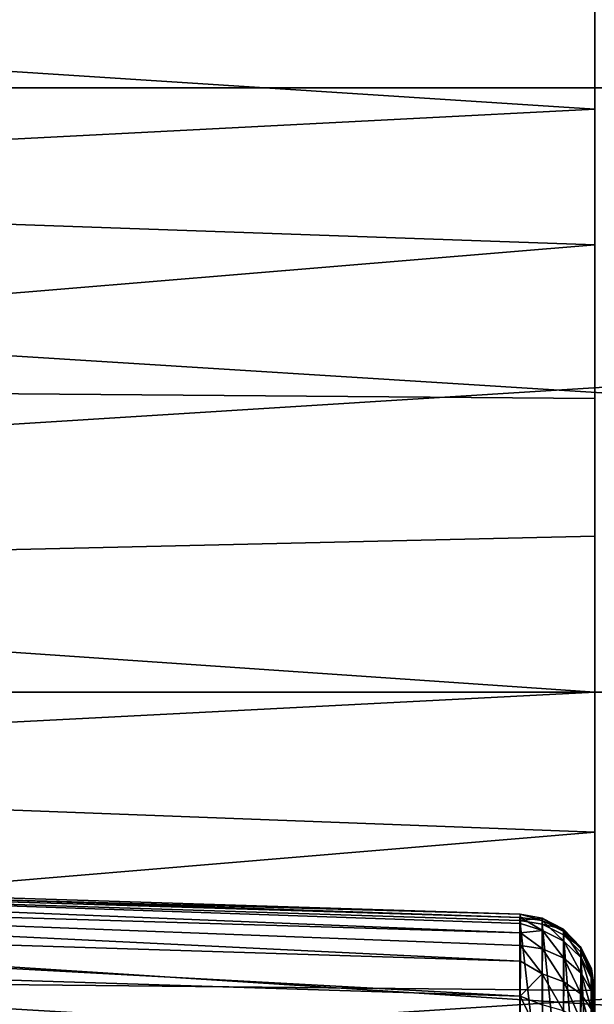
# Model space of a CAD drawing. Header units: millimetres. Extents: x -41 to 9, y -3 to 403.
# Tile 195 of 256: x -18.66 to -15.68, y 71.52 to 76.62. Entities that reach past the tile are written whole.
import ezdxf

# ---------------------------------------------------------------- set-up
doc = ezdxf.new("R2010")
doc.units = ezdxf.units.MM
doc.header["$LTSCALE"] = 81.481481
for name, color, linetype in [('1268', 7, 'CONTINUOUS'), ('1269', 7, 'CONTINUOUS'), ('1271', 7, 'CONTINUOUS'), ('1299', 7, 'CONTINUOUS'), ('696', 7, 'CONTINUOUS'), ('697', 7, 'CONTINUOUS'), ('700', 7, 'CONTINUOUS'), ('701', 7, 'CONTINUOUS')]:
    doc.layers.add(name, color=color, linetype=linetype)

msp = doc.modelspace()

# ---------------------------------------------------------------- linework, layer by layer
at = {"layer": '1268', "linetype": 'Continuous'}
for points in [[(9.125, 79.2944, -88.8679), (9.125, 76.2638, -90.265), (-40.875, 79.2936, -88.8683), (9.125, 79.2944, -88.8679)], [(-40.875, 79.2936, -88.8683), (9.125, 76.2638, -90.265), (-40.875, 76.2631, -90.2653), (-40.875, 79.2936, -88.8683)], [(9.125, 76.2638, -90.265), (9.125, 73.1333, -91.4199), (-40.875, 76.2631, -90.2653), (9.125, 76.2638, -90.265)], [(-40.875, 76.2631, -90.2653), (9.125, 73.1333, -91.4199), (-40.875, 73.1325, -91.4201), (-40.875, 76.2631, -90.2653)], [(9.125, 73.1333, -91.4199), (9.125, 69.9219, -92.3256), (-40.875, 73.1325, -91.4201), (9.125, 73.1333, -91.4199)], [(-40.875, 73.1325, -91.4201), (9.125, 69.9219, -92.3256), (-40.875, 69.9212, -92.3258), (-40.875, 73.1325, -91.4201)]]:
    msp.add_3dface(points, dxfattribs=at)
at = {"layer": '1269', "linetype": 'Continuous'}
for points in [[(-40.875, 76.2632, -11.7348), (9.125, 79.2931, -13.1315), (-40.875, 79.2935, -13.1317), (-40.875, 76.2632, -11.7348)], [(9.125, 76.2626, -11.7345), (9.125, 79.2931, -13.1315), (-40.875, 76.2632, -11.7348), (9.125, 76.2626, -11.7345)], [(-40.875, 73.132, -10.5797), (9.125, 76.2626, -11.7345), (-40.875, 76.2632, -11.7348), (-40.875, 73.132, -10.5797)], [(9.125, 73.1314, -10.5795), (9.125, 76.2626, -11.7345), (-40.875, 73.132, -10.5797), (9.125, 73.1314, -10.5795)], [(-40.875, 69.9211, -9.6742), (9.125, 73.1314, -10.5795), (-40.875, 73.132, -10.5797), (-40.875, 69.9211, -9.6742)], [(9.125, 69.9204, -9.674), (9.125, 73.1314, -10.5795), (-40.875, 69.9211, -9.6742), (9.125, 69.9204, -9.674)]]:
    msp.add_3dface(points, dxfattribs=at)
at = {"layer": '1271', "linetype": 'Continuous'}
for points in [[(-40.875, 79.2017, -85.8617), (-40.875, 76.3341, -87.2938), (-15.675, 78.3913, -86.2959), (-40.875, 79.2017, -85.8617)], [(-15.675, 78.3913, -86.2959), (-40.875, 76.3341, -87.2938), (-15.675, 76.9351, -87.0172), (-15.675, 78.3913, -86.2959)], [(-15.675, 76.9351, -87.0172), (-40.875, 76.3341, -87.2938), (-15.675, 75.4508, -87.6785), (-15.675, 76.9351, -87.0172)], [(-40.875, 76.3341, -87.2938), (-40.875, 73.3607, -88.4904), (-15.675, 75.4508, -87.6785), (-40.875, 76.3341, -87.2938)], [(-15.675, 75.4508, -87.6785), (-40.875, 73.3607, -88.4904), (-15.675, 73.9406, -88.2787), (-15.675, 75.4508, -87.6785)], [(-15.675, 73.9406, -88.2787), (-40.875, 73.3607, -88.4904), (-15.675, 72.4072, -88.8167), (-15.675, 73.9406, -88.2787)], [(-40.875, 73.3607, -88.4904), (-40.875, 70.3009, -89.4439), (-15.675, 72.4072, -88.8167), (-40.875, 73.3607, -88.4904)], [(-15.675, 72.4072, -88.8167), (-40.875, 70.3009, -89.4439), (-15.675, 70.8532, -89.2916), (-15.675, 72.4072, -88.8167)]]:
    msp.add_3dface(points, dxfattribs=at)
at = {"layer": '1299', "linetype": 'Continuous'}
for points in [[(-40.875, 74.8586, -14.0776), (-40.875, 77.7812, -15.3929), (-15.675, 76.1534, -14.6255), (-40.875, 74.8586, -14.0776)], [(-40.875, 77.7812, -15.3929), (-15.675, 77.6246, -15.3151), (-15.675, 76.1534, -14.6255), (-40.875, 77.7812, -15.3929)], [(-40.875, 74.8586, -14.0776), (-15.675, 76.1534, -14.6255), (-15.675, 74.655, -13.9963), (-40.875, 74.8586, -14.0776)], [(-40.875, 74.8586, -14.0776), (-15.675, 74.655, -13.9963), (-15.675, 73.132, -13.4289), (-40.875, 74.8586, -14.0776)], [(-40.875, 71.8391, -13.0016), (-40.875, 74.8586, -14.0776), (-15.675, 73.132, -13.4289), (-40.875, 71.8391, -13.0016)], [(-40.875, 71.8391, -13.0016), (-15.675, 73.132, -13.4289), (-15.675, 71.5876, -12.9242), (-40.875, 71.8391, -13.0016)], [(-40.875, 71.8391, -13.0016), (-15.675, 71.5876, -12.9242), (-15.675, 70.0238, -12.483), (-40.875, 71.8391, -13.0016)], [(-40.875, 68.7439, -12.1724), (-40.875, 71.8391, -13.0016), (-15.675, 70.0238, -12.483), (-40.875, 68.7439, -12.1724)]]:
    msp.add_3dface(points, dxfattribs=at)
at = {"layer": '696', "linetype": 'Continuous'}
for points in [[(-16.0646, 70.9331, -76.2331), (-15.9448, 70.9122, -76.2387), (-16.0645, 71.9503, -80.0292), (-16.0646, 70.9331, -76.2331)], [(-16.0645, 71.9503, -80.0292), (-15.9448, 70.9122, -76.2387), (-15.9489, 71.9307, -80.0344), (-16.0645, 71.9503, -80.0292)], [(-15.9489, 71.9307, -80.0344), (-15.8385, 70.8584, -76.2531), (-15.8374, 71.8748, -80.0494), (-15.9489, 71.9307, -80.0344)], [(-15.9448, 70.9122, -76.2387), (-15.8385, 70.8584, -76.2531), (-15.9489, 71.9307, -80.0344), (-15.9448, 70.9122, -76.2387)], [(-15.8385, 70.8584, -76.2531), (-15.7523, 70.7752, -76.2754), (-15.8374, 71.8748, -80.0494), (-15.8385, 70.8584, -76.2531)], [(-15.8374, 71.8748, -80.0494), (-15.7523, 70.7752, -76.2754), (-15.7472, 71.7855, -80.0733), (-15.8374, 71.8748, -80.0494)], [(-15.7523, 70.7752, -76.2754), (-15.6951, 70.6678, -76.3042), (-15.7472, 71.7855, -80.0733), (-15.7523, 70.7752, -76.2754)], [(-15.7472, 71.7855, -80.0733), (-15.6951, 70.6678, -76.3042), (-15.6935, 71.6802, -80.1015), (-15.7472, 71.7855, -80.0733)], [(-15.6951, 70.6678, -76.3042), (-15.6801, 70.6084, -76.3201), (-15.6935, 71.6802, -80.1015), (-15.6951, 70.6678, -76.3042)], [(-15.6801, 70.6084, -76.3201), (-15.675, 70.5469, -76.3366), (-15.6935, 71.6802, -80.1015), (-15.6801, 70.6084, -76.3201)], [(-15.675, 70.5469, -76.3366), (-15.675, 71.564, -80.1325), (-15.6935, 71.6802, -80.1015), (-15.675, 70.5469, -76.3366)]]:
    msp.add_3dface(points, dxfattribs=at)
at = {"layer": '697', "linetype": 'Continuous'}
for points in [[(-16.0645, 71.9503, -80.0292), (-15.9483, 71.9621, -80.2377), (-16.0625, 71.9829, -80.2461), (-16.0645, 71.9503, -80.0292)], [(-16.0625, 71.9829, -80.2461), (-15.9474, 71.9505, -80.443), (-16.0604, 71.9658, -80.4757), (-16.0625, 71.9829, -80.2461)], [(-15.9483, 71.9621, -80.2377), (-15.9474, 71.9505, -80.443), (-16.0625, 71.9829, -80.2461), (-15.9483, 71.9621, -80.2377)], [(-16.0645, 71.9503, -80.0292), (-15.9489, 71.9307, -80.0344), (-15.9483, 71.9621, -80.2377), (-16.0645, 71.9503, -80.0292)], [(-16.0604, 71.9658, -80.4757), (-15.9469, 71.8971, -80.6415), (-16.0602, 71.9344, -80.5984), (-16.0604, 71.9658, -80.4757)], [(-15.9474, 71.9505, -80.443), (-15.9469, 71.8971, -80.6415), (-16.0604, 71.9658, -80.4757), (-15.9474, 71.9505, -80.443)], [(-16.0602, 71.9344, -80.5984), (-15.9469, 71.8971, -80.6415), (-16.0602, 71.8858, -80.7204), (-16.0602, 71.9344, -80.5984)], [(-15.9483, 71.9621, -80.2377), (-15.9489, 71.9307, -80.0344), (-15.8368, 71.9041, -80.2407), (-15.9483, 71.9621, -80.2377)], [(-15.8362, 71.8931, -80.4338), (-15.9483, 71.9621, -80.2377), (-15.8368, 71.9041, -80.2407), (-15.8362, 71.8931, -80.4338)], [(-15.9474, 71.9505, -80.443), (-15.9483, 71.9621, -80.2377), (-15.8362, 71.8931, -80.4338), (-15.9474, 71.9505, -80.443)], [(-15.8359, 71.8428, -80.6204), (-15.9474, 71.9505, -80.443), (-15.8362, 71.8931, -80.4338), (-15.8359, 71.8428, -80.6204)], [(-15.9469, 71.8971, -80.6415), (-15.9474, 71.9505, -80.443), (-15.8359, 71.8428, -80.6204), (-15.9469, 71.8971, -80.6415)], [(-15.9469, 71.8971, -80.6415), (-15.9469, 71.8033, -80.8242), (-16.0602, 71.8858, -80.7204), (-15.9469, 71.8971, -80.6415)], [(-16.0602, 71.8858, -80.7204), (-15.9469, 71.8033, -80.8242), (-16.0601, 71.8193, -80.8378), (-16.0602, 71.8858, -80.7204)], [(-15.9489, 71.9307, -80.0344), (-15.8374, 71.8748, -80.0494), (-15.8368, 71.9041, -80.2407), (-15.9489, 71.9307, -80.0344)], [(-15.8359, 71.7545, -80.7923), (-15.9469, 71.8971, -80.6415), (-15.8359, 71.8428, -80.6204), (-15.8359, 71.7545, -80.7923)], [(-15.9469, 71.8033, -80.8242), (-15.9469, 71.8971, -80.6415), (-15.8359, 71.7545, -80.7923), (-15.9469, 71.8033, -80.8242)], [(-15.8368, 71.9041, -80.2407), (-15.8374, 71.8748, -80.0494), (-15.7468, 71.8117, -80.2455), (-15.8368, 71.9041, -80.2407)], [(-15.7466, 71.8018, -80.4191), (-15.8368, 71.9041, -80.2407), (-15.7468, 71.8117, -80.2455), (-15.7466, 71.8018, -80.4191)], [(-15.8362, 71.8931, -80.4338), (-15.8368, 71.9041, -80.2407), (-15.7466, 71.8018, -80.4191), (-15.8362, 71.8931, -80.4338)], [(-15.8359, 71.8428, -80.6204), (-15.8362, 71.8931, -80.4338), (-15.7464, 71.7565, -80.587), (-15.8359, 71.8428, -80.6204)], [(-15.7464, 71.7565, -80.587), (-15.8362, 71.8931, -80.4338), (-15.7466, 71.8018, -80.4191), (-15.7464, 71.7565, -80.587)], [(-15.8374, 71.8748, -80.0494), (-15.7472, 71.7855, -80.0733), (-15.7468, 71.8117, -80.2455), (-15.8374, 71.8748, -80.0494)], [(-15.8359, 71.7545, -80.7923), (-15.8359, 71.8428, -80.6204), (-15.7464, 71.6771, -80.7416), (-15.8359, 71.7545, -80.7923)], [(-15.7464, 71.6771, -80.7416), (-15.8359, 71.8428, -80.6204), (-15.7464, 71.7565, -80.587), (-15.7464, 71.6771, -80.7416)], [(-16.0601, 71.8193, -80.8378), (-15.9474, 71.6733, -80.983), (-16.0604, 71.7386, -80.9437), (-16.0601, 71.8193, -80.8378)], [(-15.9469, 71.8033, -80.8242), (-15.9474, 71.6733, -80.983), (-16.0601, 71.8193, -80.8378), (-15.9469, 71.8033, -80.8242)], [(-15.9474, 71.6733, -80.983), (-15.9469, 71.8033, -80.8242), (-15.8362, 71.6324, -80.9417), (-15.9474, 71.6733, -80.983)], [(-15.8362, 71.6324, -80.9417), (-15.9469, 71.8033, -80.8242), (-15.8359, 71.7545, -80.7923), (-15.8362, 71.6324, -80.9417)], [(-15.7468, 71.8117, -80.2455), (-15.7472, 71.7855, -80.0733), (-15.692, 71.6986, -80.2513), (-15.7468, 71.8117, -80.2455)], [(-15.7472, 71.7855, -80.0733), (-15.6935, 71.6802, -80.1015), (-15.692, 71.6986, -80.2513), (-15.7472, 71.7855, -80.0733)], [(-15.692, 71.6902, -80.4012), (-15.7468, 71.8117, -80.2455), (-15.692, 71.6986, -80.2513), (-15.692, 71.6902, -80.4012)], [(-15.7466, 71.8018, -80.4191), (-15.7468, 71.8117, -80.2455), (-15.692, 71.6902, -80.4012), (-15.7466, 71.8018, -80.4191)], [(-15.692, 71.6512, -80.5462), (-15.7466, 71.8018, -80.4191), (-15.692, 71.6902, -80.4012), (-15.692, 71.6512, -80.5462)], [(-15.7464, 71.7565, -80.587), (-15.7466, 71.8018, -80.4191), (-15.692, 71.6512, -80.5462), (-15.7464, 71.7565, -80.587)], [(-16.0604, 71.7386, -80.9437), (-15.9474, 71.6733, -80.983), (-16.0627, 71.557, -81.107), (-16.0604, 71.7386, -80.9437)], [(-15.8362, 71.6324, -80.9417), (-15.8359, 71.7545, -80.7923), (-15.7466, 71.5673, -80.8759), (-15.8362, 71.6324, -80.9417)], [(-15.7466, 71.5673, -80.8759), (-15.8359, 71.7545, -80.7923), (-15.7464, 71.6771, -80.7416), (-15.7466, 71.5673, -80.8759)], [(-15.7464, 71.6771, -80.7416), (-15.7464, 71.7565, -80.587), (-15.692, 71.5826, -80.6797), (-15.7464, 71.6771, -80.7416)], [(-15.692, 71.5826, -80.6797), (-15.7464, 71.7565, -80.587), (-15.692, 71.6512, -80.5462), (-15.692, 71.5826, -80.6797)], [(-15.7466, 71.5673, -80.8759), (-15.7464, 71.6771, -80.7416), (-15.692, 71.4877, -80.7956), (-15.7466, 71.5673, -80.8759)], [(-15.692, 71.4877, -80.7956), (-15.7464, 71.6771, -80.7416), (-15.692, 71.5826, -80.6797), (-15.692, 71.4877, -80.7956)], [(-15.6935, 71.6802, -80.1015), (-15.675, 71.5804, -80.2207), (-15.692, 71.6986, -80.2513), (-15.6935, 71.6802, -80.1015)], [(-15.675, 71.564, -80.1325), (-15.675, 71.5804, -80.2207), (-15.6935, 71.6802, -80.1015), (-15.675, 71.564, -80.1325)], [(-15.675, 71.584, -80.3078), (-15.692, 71.6902, -80.4012), (-15.692, 71.6986, -80.2513), (-15.675, 71.584, -80.3078)], [(-15.675, 71.5804, -80.2207), (-15.675, 71.584, -80.3078), (-15.692, 71.6986, -80.2513), (-15.675, 71.5804, -80.2207)], [(-15.675, 71.552, -80.481), (-15.692, 71.6512, -80.5462), (-15.692, 71.6902, -80.4012), (-15.675, 71.552, -80.481)], [(-15.675, 71.5746, -80.3943), (-15.675, 71.552, -80.481), (-15.692, 71.6902, -80.4012), (-15.675, 71.5746, -80.3943)], [(-15.675, 71.584, -80.3078), (-15.675, 71.5746, -80.3943), (-15.692, 71.6902, -80.4012), (-15.675, 71.584, -80.3078)], [(-15.9474, 71.6733, -80.983), (-15.9483, 71.5133, -81.1118), (-16.0627, 71.557, -81.107), (-15.9474, 71.6733, -80.983)], [(-15.9483, 71.5133, -81.1118), (-15.9474, 71.6733, -80.983), (-15.8368, 71.4819, -81.063), (-15.9483, 71.5133, -81.1118)], [(-15.8368, 71.4819, -81.063), (-15.9474, 71.6733, -80.983), (-15.8362, 71.6324, -80.9417), (-15.8368, 71.4819, -81.063)], [(-15.8368, 71.4819, -81.063), (-15.8362, 71.6324, -80.9417), (-15.7468, 71.4319, -80.985), (-15.8368, 71.4819, -81.063)], [(-15.7468, 71.4319, -80.985), (-15.8362, 71.6324, -80.9417), (-15.7466, 71.5673, -80.8759), (-15.7468, 71.4319, -80.985)], [(-15.675, 71.552, -80.481), (-15.675, 71.5176, -80.5627), (-15.692, 71.6512, -80.5462), (-15.675, 71.552, -80.481)], [(-15.675, 71.5176, -80.5627), (-15.692, 71.5826, -80.6797), (-15.692, 71.6512, -80.5462), (-15.675, 71.5176, -80.5627)], [(-15.675, 71.4136, -80.7067), (-15.692, 71.4877, -80.7956), (-15.692, 71.5826, -80.6797), (-15.675, 71.4136, -80.7067)], [(-15.675, 71.4711, -80.6381), (-15.675, 71.4136, -80.7067), (-15.692, 71.5826, -80.6797), (-15.675, 71.4711, -80.6381)], [(-15.675, 71.5176, -80.5627), (-15.675, 71.4711, -80.6381), (-15.692, 71.5826, -80.6797), (-15.675, 71.5176, -80.5627)], [(-15.9492, 71.3286, -81.205), (-16.0645, 71.3357, -81.2239), (-16.0627, 71.557, -81.107), (-15.9492, 71.3286, -81.205)], [(-15.9483, 71.5133, -81.1118), (-15.9492, 71.3286, -81.205), (-16.0627, 71.557, -81.107), (-15.9483, 71.5133, -81.1118)], [(-15.7468, 71.4319, -80.985), (-15.7466, 71.5673, -80.8759), (-15.692, 71.3708, -80.8897), (-15.7468, 71.4319, -80.985)], [(-15.692, 71.3708, -80.8897), (-15.7466, 71.5673, -80.8759), (-15.692, 71.4877, -80.7956), (-15.692, 71.3708, -80.8897)]]:
    msp.add_3dface(points, dxfattribs=at)
at = {"layer": '700', "linetype": 'Continuous'}
for points in [[(-23.9921, 72.2077, -80.6411), (-16.0602, 71.8858, -80.7204), (-23.9926, 72.1242, -80.8702), (-23.9921, 72.2077, -80.6411)], [(-23.9906, 72.2333, -80.3985), (-16.0604, 71.9658, -80.4757), (-23.9921, 72.2077, -80.6411), (-23.9906, 72.2333, -80.3985)], [(-16.0602, 71.9344, -80.5984), (-16.0602, 71.8858, -80.7204), (-23.9921, 72.2077, -80.6411), (-16.0602, 71.9344, -80.5984)], [(-16.0604, 71.9658, -80.4757), (-16.0602, 71.9344, -80.5984), (-23.9921, 72.2077, -80.6411), (-16.0604, 71.9658, -80.4757)], [(-23.9881, 72.1993, -80.1568), (-16.0625, 71.9829, -80.2461), (-23.9906, 72.2333, -80.3985), (-23.9881, 72.1993, -80.1568)], [(-16.0625, 71.9829, -80.2461), (-16.0604, 71.9658, -80.4757), (-23.9906, 72.2333, -80.3985), (-16.0625, 71.9829, -80.2461)], [(-16.0645, 71.9503, -80.0292), (-16.0625, 71.9829, -80.2461), (-23.9881, 72.1993, -80.1568), (-16.0645, 71.9503, -80.0292)], [(-23.9926, 72.1242, -80.8702), (-16.0604, 71.7386, -80.9437), (-23.9921, 71.9876, -81.0723), (-23.9926, 72.1242, -80.8702)], [(-16.0602, 71.8858, -80.7204), (-16.0601, 71.8193, -80.8378), (-23.9926, 72.1242, -80.8702), (-16.0602, 71.8858, -80.7204)], [(-16.0601, 71.8193, -80.8378), (-16.0604, 71.7386, -80.9437), (-23.9926, 72.1242, -80.8702), (-16.0601, 71.8193, -80.8378)], [(-16.0604, 71.7386, -80.9437), (-16.0627, 71.557, -81.107), (-23.9921, 71.9876, -81.0723), (-16.0604, 71.7386, -80.9437)], [(-23.9921, 71.9876, -81.0723), (-16.0627, 71.557, -81.107), (-23.9906, 71.806, -81.2352), (-23.9921, 71.9876, -81.0723)], [(-16.0627, 71.557, -81.107), (-16.0645, 71.3357, -81.2239), (-23.9906, 71.806, -81.2352), (-16.0627, 71.557, -81.107)], [(-16.0645, 71.3357, -81.2239), (-20.0272, 71.4631, -81.2868), (-23.9906, 71.806, -81.2352), (-16.0645, 71.3357, -81.2239)]]:
    msp.add_3dface(points, dxfattribs=at)
at = {"layer": '701', "linetype": 'Continuous'}
for points in [[(-16.0646, 70.9331, -76.2331), (-16.0645, 71.9503, -80.0292), (-23.9881, 72.1993, -80.1568), (-16.0646, 70.9331, -76.2331)], [(-16.0646, 70.9331, -76.2331), (-23.9881, 72.1993, -80.1568), (-23.9881, 71.1084, -76.0858), (-16.0646, 70.9331, -76.2331)]]:
    msp.add_3dface(points, dxfattribs=at)

doc.saveas('drawing.dxf')
